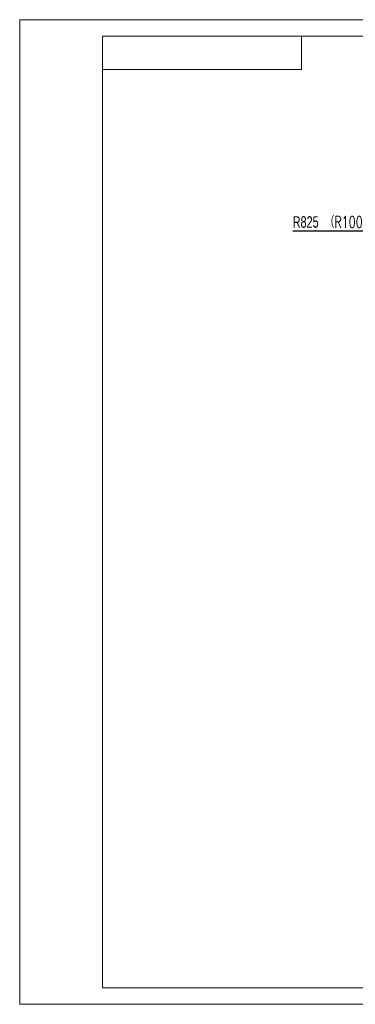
# Model space of a CAD drawing. Header units: millimetres. Extents: x 0 to 479, y 0 to 297.
# Tile 1 of 18: x 0 to 101, y 0 to 297. Entities that reach past the tile are written whole.
import ezdxf

# ---------------------------------------------------------------- set-up
doc = ezdxf.new("R2010")
doc.units = ezdxf.units.MM
doc.layers.add('10', color=7, linetype='Continuous')
doc.styles.add('SLDTEXTSTYLE0', font='TXT', dxfattribs={"width": 0.7})
doc.styles.add('SLDTEXTSTYLE2', font='TXT', dxfattribs={"width": 0.7, "bigfont": 'bigfont'})
doc.dimstyles.new('SLDDIMSTYLE4', dxfattribs={"dimtxt": 3.5, "dimasz": 2.5, "dimexe": 0, "dimexo": 0.0625, "dimgap": 0.875, "dimtad": 0, "dimtih": 1, "dimtoh": 1, "dimlfac": 10, "dimrnd": 1e-09, "dimzin": 12, "dimdsep": 46, "dimtxsty": 'SLDTEXTSTYLE0', "dimsah": 1, "dimcen": 0, "dimadec": 0, "dimazin": 3, "dimtfac": 1, "dimtofl": 0, "dimtmove": 0, "dimatfit": 3, "dimfxl": 0, "dimfrac": 2, "dimtolj": 1, "dimtzin": 12, "dimarcsym": 0})

# ---------------------------------------------------------------- blocks, each defined once
blk = doc.blocks.new('*D9')
at = {"layer": '10', "color": 7}
for p, q in [((109.41, 233.22), (82.31, 233.22)), ((112.88, 231.39), (109.41, 233.22)), ((185.85, 192.91), (112.88, 231.39))]:
    blk.add_line(p, q, dxfattribs=at)
blk.add_solid([(112.88, 231.39), (110.81, 232.82), (110.53, 232.29)], dxfattribs=at)
at = {"layer": '10', "color": 7, "char_height": 3.5, "attachment_point": 1}
for s, insert, style in [('R825', (82.31, 237.73, 0.01), 'SLDTEXTSTYLE0'), ('\\M+18169R1000\\M+1816A', (91.94, 237.73, 0.01), 'SLDTEXTSTYLE2')]:
    blk.add_mtext(s, dxfattribs=dict(at, insert=insert, style=style))

msp = doc.modelspace()

# ---------------------------------------------------------------- linework, layer by layer
at = {"color": 7, "linetype": 'Continuous', "lineweight": 0}
for p, q in [((0, 0), (0, 297)), ((0, 297), (420, 297)), ((0, 0), (420, 0))]:
    msp.add_line(p, q, dxfattribs=at)
at = {"color": 7, "linetype": 'Continuous', "lineweight": 15}
for p, q in [((25, 5), (25, 292)), ((415, 292), (25, 292)), ((85, 282), (85, 292)), ((25, 282), (85, 282)), ((25, 5), (235, 5))]:
    msp.add_line(p, q, dxfattribs=at)

# ---------------------------------------------------------------- dimensions: what is measured, and where the dimension line sits
at = {"layer": '10', "color": 7}
dim = msp.add_radius_dim(center=(185.854043, 192.909352), mpoint=(112.877879, 231.3896), text='<>（R1000）', dimstyle='SLDDIMSTYLE4', dxfattribs=at)
dim.commit()
dim.dimension.update_dxf_attribs({"geometry": '*D9', "text_midpoint": (95.066841, 235.421495), "dimtype": 164})

doc.saveas('drawing.dxf')
